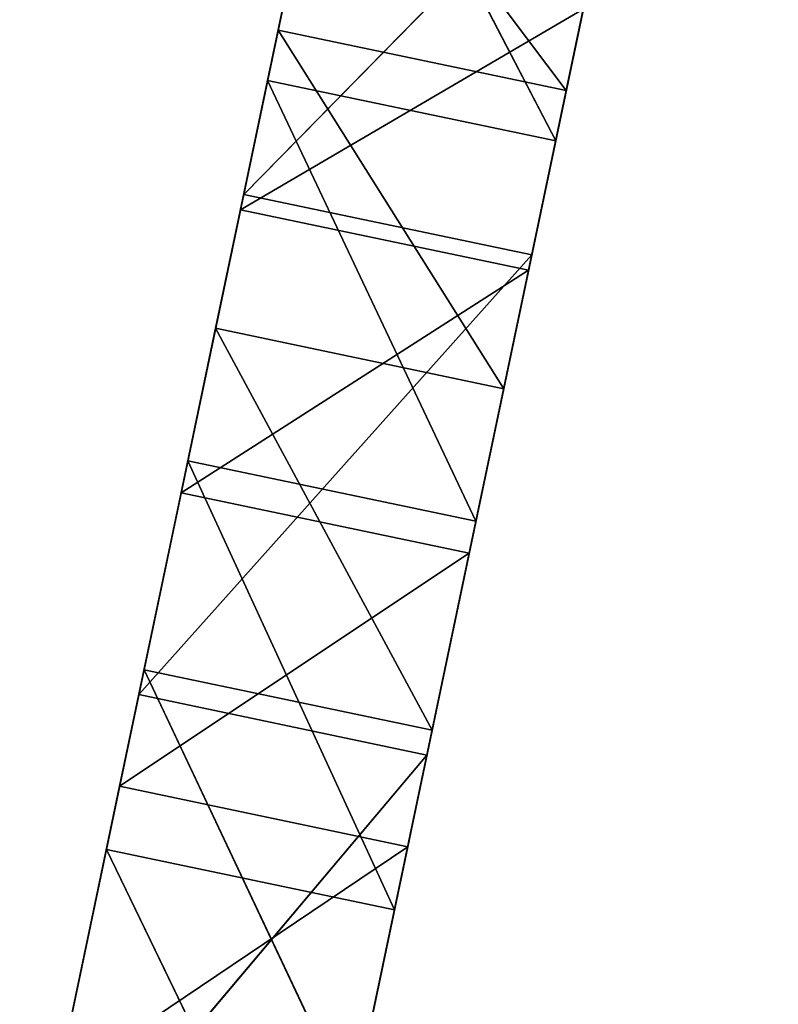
# Model space of a CAD drawing. Extents: x 258 to 535, y -74 to 276.
# Tile 193 of 201: x 408 to 424, y 216 to 237. Entities that reach past the tile are written whole.
import ezdxf

# ---------------------------------------------------------------- set-up
doc = ezdxf.new("R2010")
doc.units = 0
doc.header["$LTSCALE"] = 25.4
doc.layers.get('0').update_dxf_attribs({"color": 13, "linetype": 'CONTINUOUS'})

# ---------------------------------------------------------------- blocks, each defined once
blk = doc.blocks.new('IKA-C-4173_STL_1')
at = {"color": 33}
for p, q in [((225.008, 1396.257, 284.977), (226.669, 1393.664, 292.901)), ((225.008, 1396.257, 284.977), (226.669, 1393.664, 292.901)), ((231.125, 1396.257, 283.694), (226.669, 1393.664, 292.901)), ((231.125, 1396.257, 283.694), (226.669, 1393.664, 292.901)), ((232.786, 1393.664, 291.619), (231.125, 1396.257, 283.694)), ((232.786, 1393.664, 291.619), (231.125, 1396.257, 283.694)), ((226.669, 1393.664, 292.901), (224.829, 1389.293, 284.124)), ((226.669, 1393.664, 292.901), (224.829, 1389.293, 284.124)), ((232.786, 1393.664, 291.619), (226.669, 1393.664, 292.901)), ((226.669, 1393.664, 292.901), (228.4, 1389.943, 301.154)), ((232.786, 1393.664, 291.619), (226.669, 1393.664, 292.901)), ((226.669, 1393.664, 292.901), (228.4, 1389.943, 301.154)), ((232.786, 1393.664, 291.619), (228.4, 1389.943, 301.154)), ((232.786, 1393.664, 291.619), (228.4, 1389.943, 301.154)), ((232.786, 1393.664, 291.619), (230.946, 1389.293, 282.842)), ((232.786, 1393.664, 291.619), (230.946, 1389.293, 282.842)), ((232.786, 1393.664, 291.619), (230.946, 1383.043, 282.842)), ((232.786, 1393.664, 291.619), (230.946, 1383.043, 282.842)), ((234.517, 1389.943, 299.871), (232.786, 1393.664, 291.619)), ((234.517, 1389.943, 299.871), (232.786, 1393.664, 291.619)), ((228.4, 1389.943, 301.154), (224.829, 1383.043, 284.124)), ((228.4, 1389.943, 301.154), (224.829, 1383.043, 284.124)), ((228.4, 1389.943, 301.154), (224.829, 1389.293, 284.124)), ((228.4, 1389.943, 301.154), (224.829, 1389.293, 284.124)), ((228.4, 1389.943, 301.154), (228.257, 1366.464, 300.474)), ((228.4, 1389.943, 301.154), (228.257, 1366.464, 300.474)), ((234.517, 1389.943, 299.871), (228.4, 1389.943, 301.154)), ((228.4, 1389.943, 301.154), (230.093, 1385.165, 309.23)), ((234.517, 1389.943, 299.871), (228.4, 1389.943, 301.154)), ((228.4, 1389.943, 301.154), (230.093, 1385.165, 309.23)), ((234.517, 1389.943, 299.871), (230.093, 1385.165, 309.23)), ((234.517, 1389.943, 299.871), (230.093, 1385.165, 309.23)), ((234.517, 1389.943, 299.871), (230.946, 1383.043, 282.842)), ((234.517, 1389.943, 299.871), (230.946, 1383.043, 282.842)), ((234.517, 1389.943, 299.871), (234.374, 1366.464, 299.191)), ((234.517, 1389.943, 299.871), (234.374, 1366.464, 299.191)), ((236.21, 1385.165, 307.948), (234.517, 1389.943, 299.871)), ((236.21, 1385.165, 307.948), (234.517, 1389.943, 299.871)), ((228.257, 1366.464, 300.474), (230.093, 1385.165, 309.23)), ((228.257, 1366.464, 300.474), (230.093, 1385.165, 309.23)), ((236.21, 1385.165, 307.948), (230.093, 1385.165, 309.23)), ((230.093, 1385.165, 309.23), (231.663, 1379.481, 316.715)), ((236.21, 1385.165, 307.948), (230.093, 1385.165, 309.23)), ((230.093, 1385.165, 309.23), (231.663, 1379.481, 316.715)), ((236.21, 1385.165, 307.948), (231.663, 1379.481, 316.715)), ((236.21, 1385.165, 307.948), (231.663, 1379.481, 316.715)), ((236.21, 1385.165, 307.948), (234.374, 1366.464, 299.191)), ((236.21, 1385.165, 307.948), (234.374, 1366.464, 299.191)), ((237.78, 1379.481, 315.432), (236.21, 1385.165, 307.948)), ((237.78, 1379.481, 315.432), (236.21, 1385.165, 307.948)), ((226.951, 1371.767, 294.243), (224.829, 1383.043, 284.124)), ((228.257, 1366.464, 300.474), (224.829, 1383.043, 284.124)), ((226.951, 1371.767, 294.243), (224.829, 1383.043, 284.124)), ((228.257, 1366.464, 300.474), (224.829, 1383.043, 284.124)), ((230.946, 1383.043, 282.842), (233.068, 1371.767, 292.96)), ((230.946, 1383.043, 282.842), (233.068, 1371.767, 292.96)), ((230.946, 1383.043, 282.842), (234.374, 1366.464, 299.191)), ((230.946, 1383.043, 282.842), (234.374, 1366.464, 299.191)), ((231.663, 1379.481, 316.715), (228.257, 1366.464, 300.474)), ((231.663, 1379.481, 316.715), (228.257, 1366.464, 300.474)), ((234.374, 1366.464, 299.191), (237.78, 1379.481, 315.432)), ((234.374, 1366.464, 299.191), (237.78, 1379.481, 315.432)), ((237.78, 1379.481, 315.432), (235.634, 1359.724, 305.201)), ((237.78, 1379.481, 315.432), (235.634, 1359.724, 305.201)), ((233.068, 1371.767, 292.96), (225.63, 1375.642, 287.946)), ((233.068, 1371.767, 292.96), (225.63, 1375.642, 287.946)), ((226.951, 1371.767, 294.243), (225.63, 1375.642, 287.946)), ((226.951, 1371.767, 294.243), (225.63, 1375.642, 287.946)), ((231.747, 1375.642, 286.663), (233.068, 1371.767, 292.96)), ((231.747, 1375.642, 286.663), (233.068, 1371.767, 292.96)), ((233.074, 1372.988, 323.446), (228.257, 1366.464, 300.474)), ((233.074, 1372.988, 323.446), (228.257, 1366.464, 300.474)), ((233.074, 1372.988, 323.446), (229.517, 1359.724, 306.483)), ((233.074, 1372.988, 323.446), (229.517, 1359.724, 306.483)), ((239.191, 1372.988, 322.164), (235.634, 1359.724, 305.201)), ((239.191, 1372.988, 322.164), (235.634, 1359.724, 305.201)), ((233.068, 1371.767, 292.96), (226.951, 1371.767, 294.243)), ((233.068, 1371.767, 292.96), (226.951, 1371.767, 294.243)), ((234.374, 1366.464, 299.191), (226.951, 1371.767, 294.243)), ((234.374, 1366.464, 299.191), (226.951, 1371.767, 294.243)), ((228.257, 1366.464, 300.474), (226.951, 1371.767, 294.243)), ((228.257, 1366.464, 300.474), (226.951, 1371.767, 294.243)), ((233.068, 1371.767, 292.96), (234.374, 1366.464, 299.191)), ((233.068, 1371.767, 292.96), (234.374, 1366.464, 299.191)), ((234.374, 1366.464, 299.191), (228.257, 1366.464, 300.474)), ((234.374, 1366.464, 299.191), (228.257, 1366.464, 300.474)), ((235.634, 1359.724, 305.201), (228.257, 1366.464, 300.474)), ((235.634, 1359.724, 305.201), (228.257, 1366.464, 300.474)), ((229.517, 1359.724, 306.483), (228.257, 1366.464, 300.474)), ((229.517, 1359.724, 306.483), (228.257, 1366.464, 300.474)), ((234.374, 1366.464, 299.191), (235.634, 1359.724, 305.201)), ((234.374, 1366.464, 299.191), (235.634, 1359.724, 305.201)), ((234.332, 1365.681, 329.445), (229.517, 1359.724, 306.483)), ((234.332, 1365.681, 329.445), (229.517, 1359.724, 306.483)), ((235.634, 1359.724, 305.201), (229.517, 1359.724, 306.483)), ((235.634, 1359.724, 305.201), (229.517, 1359.724, 306.483)), ((236.796, 1351.761, 310.741), (229.517, 1359.724, 306.483)), ((236.796, 1351.761, 310.741), (229.517, 1359.724, 306.483)), ((230.679, 1351.761, 312.024), (229.517, 1359.724, 306.483)), ((230.679, 1351.761, 312.024), (229.517, 1359.724, 306.483)), ((235.634, 1359.724, 305.201), (236.796, 1351.761, 310.741)), ((235.634, 1359.724, 305.201), (236.796, 1351.761, 310.741)), ((230.317, 1235.931, 310.297), (231.439, 1246.151, 315.647)), ((230.317, 1235.931, 310.297), (231.439, 1246.151, 315.647)), ((236.434, 1235.931, 309.014), (231.439, 1246.151, 315.647)), ((236.434, 1235.931, 309.014), (231.439, 1246.151, 315.647)), ((237.556, 1246.151, 314.365), (236.434, 1235.931, 309.014)), ((237.556, 1246.151, 314.365), (236.434, 1235.931, 309.014)), ((240.937, 1236.653, 330.491), (236.434, 1235.931, 309.014)), ((240.937, 1236.653, 330.491), (236.434, 1235.931, 309.014)), ((228.99, 1225.926, 303.967), (230.317, 1235.931, 310.297)), ((228.99, 1225.926, 303.967), (230.317, 1235.931, 310.297)), ((236.434, 1235.931, 309.014), (230.317, 1235.931, 310.297)), ((236.434, 1235.931, 309.014), (230.317, 1235.931, 310.297)), ((235.107, 1225.926, 302.684), (230.317, 1235.931, 310.297)), ((235.107, 1225.926, 302.684), (230.317, 1235.931, 310.297)), ((230.317, 1235.931, 310.297), (233.335, 1226.066, 324.69)), ((230.317, 1235.931, 310.297), (233.335, 1226.066, 324.69)), ((230.317, 1235.931, 310.297), (231.588, 1215.606, 316.36)), ((230.317, 1235.931, 310.297), (231.588, 1215.606, 316.36)), ((236.434, 1235.931, 309.014), (235.107, 1225.926, 302.684)), ((236.434, 1235.931, 309.014), (235.107, 1225.926, 302.684)), ((239.452, 1226.066, 323.407), (236.434, 1235.931, 309.014)), ((239.452, 1226.066, 323.407), (236.434, 1235.931, 309.014)), ((239.452, 1226.066, 323.407), (235.107, 1225.926, 302.684)), ((239.452, 1226.066, 323.407), (235.107, 1225.926, 302.684)), ((227.469, 1216.259, 296.713), (228.99, 1225.926, 303.967)), ((227.469, 1216.259, 296.713), (228.99, 1225.926, 303.967)), ((235.107, 1225.926, 302.684), (228.99, 1225.926, 303.967)), ((235.107, 1225.926, 302.684), (228.99, 1225.926, 303.967)), ((233.586, 1216.259, 295.431), (228.99, 1225.926, 303.967)), ((233.586, 1216.259, 295.431), (228.99, 1225.926, 303.967)), ((228.99, 1225.926, 303.967), (231.588, 1215.606, 316.36)), ((228.99, 1225.926, 303.967), (231.588, 1215.606, 316.36)), ((228.99, 1225.926, 303.967), (229.586, 1205.398, 306.81)), ((228.99, 1225.926, 303.967), (229.586, 1205.398, 306.81)), ((235.107, 1225.926, 302.684), (233.586, 1216.259, 295.431)), ((235.107, 1225.926, 302.684), (233.586, 1216.259, 295.431)), ((237.705, 1215.606, 315.077), (235.107, 1225.926, 302.684)), ((237.705, 1215.606, 315.077), (235.107, 1225.926, 302.684)), ((225.775, 1207.085, 288.635), (227.469, 1216.259, 296.713)), ((225.775, 1207.085, 288.635), (227.469, 1216.259, 296.713)), ((227.469, 1216.259, 296.713), (227.359, 1195.693, 296.189)), ((227.469, 1216.259, 296.713), (227.359, 1195.693, 296.189)), ((233.586, 1216.259, 295.431), (227.469, 1216.259, 296.713)), ((233.586, 1216.259, 295.431), (227.469, 1216.259, 296.713)), ((231.892, 1207.085, 287.352), (227.469, 1216.259, 296.713)), ((231.892, 1207.085, 287.352), (227.469, 1216.259, 296.713)), ((227.469, 1216.259, 296.713), (229.586, 1205.398, 306.81)), ((227.469, 1216.259, 296.713), (229.586, 1205.398, 306.81)), ((233.586, 1216.259, 295.431), (231.892, 1207.085, 287.352)), ((233.586, 1216.259, 295.431), (231.892, 1207.085, 287.352)), ((237.705, 1215.606, 315.077), (233.586, 1216.259, 295.431)), ((237.705, 1215.606, 315.077), (233.586, 1216.259, 295.431)), ((235.703, 1205.398, 305.527), (233.586, 1216.259, 295.431)), ((235.703, 1205.398, 305.527), (233.586, 1216.259, 295.431)), ((237.705, 1215.606, 315.077), (229.586, 1205.398, 306.81)), ((237.705, 1215.606, 315.077), (229.586, 1205.398, 306.81)), ((231.588, 1215.606, 316.36), (229.586, 1205.398, 306.81)), ((231.588, 1215.606, 316.36), (229.586, 1205.398, 306.81)), ((235.703, 1205.398, 305.527), (237.705, 1215.606, 315.077)), ((235.703, 1205.398, 305.527), (237.705, 1215.606, 315.077)), ((225.775, 1207.085, 288.635), (227.359, 1195.693, 296.189)), ((225.775, 1207.085, 288.635), (227.359, 1195.693, 296.189)), ((235.703, 1205.398, 305.527), (231.892, 1207.085, 287.352)), ((235.703, 1205.398, 305.527), (231.892, 1207.085, 287.352)), ((233.476, 1195.693, 294.906), (231.892, 1207.085, 287.352)), ((233.476, 1195.693, 294.906), (231.892, 1207.085, 287.352)), ((235.703, 1205.398, 305.527), (227.359, 1195.693, 296.189)), ((235.703, 1205.398, 305.527), (227.359, 1195.693, 296.189)), ((229.586, 1205.398, 306.81), (227.359, 1195.693, 296.189)), ((229.586, 1205.398, 306.81), (227.359, 1195.693, 296.189)), ((235.703, 1205.398, 305.527), (229.586, 1205.398, 306.81)), ((235.703, 1205.398, 305.527), (229.586, 1205.398, 306.81)), ((233.476, 1195.693, 294.906), (235.703, 1205.398, 305.527)), ((233.476, 1195.693, 294.906), (235.703, 1205.398, 305.527)), ((227.359, 1195.693, 296.189), (224.938, 1203.042, 284.642)), ((227.359, 1195.693, 296.189), (224.938, 1203.042, 284.642)), ((233.476, 1195.693, 294.906), (231.054, 1203.042, 283.36)), ((233.476, 1195.693, 294.906), (231.054, 1203.042, 283.36)), ((233.476, 1195.693, 294.906), (224.974, 1186.866, 284.818)), ((233.476, 1195.693, 294.906), (224.974, 1186.866, 284.818)), ((227.359, 1195.693, 296.189), (224.974, 1186.866, 284.818)), ((227.359, 1195.693, 296.189), (224.974, 1186.866, 284.818)), ((233.476, 1195.693, 294.906), (227.359, 1195.693, 296.189)), ((233.476, 1195.693, 294.906), (227.359, 1195.693, 296.189)), ((229.022, 1194.358, 273.667), (233.476, 1195.693, 294.906)), ((229.022, 1194.358, 273.667), (233.476, 1195.693, 294.906)), ((231.091, 1186.866, 283.536), (233.476, 1195.693, 294.906)), ((231.091, 1186.866, 283.536), (233.476, 1195.693, 294.906))]:
    blk.add_line(p, q, dxfattribs=at)
mesh = blk.add_polyface(dxfattribs=at)
corners = [(225.008, 1396.257, 284.977), (224.829, 1389.293, 284.124), (226.669, 1393.664, 292.901)]
mesh.append_faces([[corners[k] for k in face] for face in [(0, 1, 2)]], dxfattribs={"color": 33})
mesh = blk.add_polyface(dxfattribs=at)
corners = [(226.669, 1393.664, 292.901), (231.125, 1396.257, 283.694), (225.008, 1396.257, 284.977)]
mesh.append_faces([[corners[k] for k in face] for face in [(0, 1, 2)]], dxfattribs={"color": 33})
mesh = blk.add_polyface(dxfattribs=at)
corners = [(226.669, 1393.664, 292.901), (232.786, 1393.664, 291.619), (231.125, 1396.257, 283.694)]
mesh.append_faces([[corners[k] for k in face] for face in [(0, 1, 2)]], dxfattribs={"color": 33})
mesh = blk.add_polyface(dxfattribs=at)
corners = [(231.125, 1396.257, 283.694), (232.786, 1393.664, 291.619), (230.946, 1389.293, 282.842)]
mesh.append_faces([[corners[k] for k in face] for face in [(0, 1, 2)]], dxfattribs={"color": 33})
mesh = blk.add_polyface(dxfattribs=at)
corners = [(226.669, 1393.664, 292.901), (224.829, 1389.293, 284.124), (228.4, 1389.943, 301.154)]
mesh.append_faces([[corners[k] for k in face] for face in [(0, 1, 2)]], dxfattribs={"color": 33})
mesh = blk.add_polyface(dxfattribs=at)
corners = [(228.4, 1389.943, 301.154), (232.786, 1393.664, 291.619), (226.669, 1393.664, 292.901)]
mesh.append_faces([[corners[k] for k in face] for face in [(0, 1, 2)]], dxfattribs={"color": 33})
mesh = blk.add_polyface(dxfattribs=at)
corners = [(228.4, 1389.943, 301.154), (234.517, 1389.943, 299.871), (232.786, 1393.664, 291.619)]
mesh.append_faces([[corners[k] for k in face] for face in [(0, 1, 2)]], dxfattribs={"color": 33})
mesh = blk.add_polyface(dxfattribs=at)
corners = [(232.786, 1393.664, 291.619), (230.946, 1383.043, 282.842), (230.946, 1389.293, 282.842)]
mesh.append_faces([[corners[k] for k in face] for face in [(0, 1, 2)]], dxfattribs={"color": 33})
mesh = blk.add_polyface(dxfattribs=at)
corners = [(232.786, 1393.664, 291.619), (234.517, 1389.943, 299.871), (230.946, 1383.043, 282.842)]
mesh.append_faces([[corners[k] for k in face] for face in [(0, 1, 2)]], dxfattribs={"color": 33})
mesh = blk.add_polyface(dxfattribs=at)
corners = [(228.4, 1389.943, 301.154), (224.829, 1383.043, 284.124), (228.257, 1366.464, 300.474)]
mesh.append_faces([[corners[k] for k in face] for face in [(0, 1, 2)]], dxfattribs={"color": 33})
mesh = blk.add_polyface(dxfattribs=at)
corners = [(228.4, 1389.943, 301.154), (224.829, 1389.293, 284.124), (224.829, 1383.043, 284.124)]
mesh.append_faces([[corners[k] for k in face] for face in [(0, 1, 2)]], dxfattribs={"color": 33})
mesh = blk.add_polyface(dxfattribs=at)
corners = [(228.4, 1389.943, 301.154), (228.257, 1366.464, 300.474), (230.093, 1385.165, 309.23)]
mesh.append_faces([[corners[k] for k in face] for face in [(0, 1, 2)]], dxfattribs={"color": 33})
mesh = blk.add_polyface(dxfattribs=at)
corners = [(230.093, 1385.165, 309.23), (234.517, 1389.943, 299.871), (228.4, 1389.943, 301.154)]
mesh.append_faces([[corners[k] for k in face] for face in [(0, 1, 2)]], dxfattribs={"color": 33})
mesh = blk.add_polyface(dxfattribs=at)
corners = [(230.093, 1385.165, 309.23), (236.21, 1385.165, 307.948), (234.517, 1389.943, 299.871)]
mesh.append_faces([[corners[k] for k in face] for face in [(0, 1, 2)]], dxfattribs={"color": 33})
mesh = blk.add_polyface(dxfattribs=at)
corners = [(234.517, 1389.943, 299.871), (234.374, 1366.464, 299.191), (230.946, 1383.043, 282.842)]
mesh.append_faces([[corners[k] for k in face] for face in [(0, 1, 2)]], dxfattribs={"color": 33})
mesh = blk.add_polyface(dxfattribs=at)
corners = [(234.517, 1389.943, 299.871), (236.21, 1385.165, 307.948), (234.374, 1366.464, 299.191)]
mesh.append_faces([[corners[k] for k in face] for face in [(0, 1, 2)]], dxfattribs={"color": 33})
mesh = blk.add_polyface(dxfattribs=at)
corners = [(230.093, 1385.165, 309.23), (228.257, 1366.464, 300.474), (231.663, 1379.481, 316.715)]
mesh.append_faces([[corners[k] for k in face] for face in [(0, 1, 2)]], dxfattribs={"color": 33})
mesh = blk.add_polyface(dxfattribs=at)
corners = [(231.663, 1379.481, 316.715), (236.21, 1385.165, 307.948), (230.093, 1385.165, 309.23)]
mesh.append_faces([[corners[k] for k in face] for face in [(0, 1, 2)]], dxfattribs={"color": 33})
mesh = blk.add_polyface(dxfattribs=at)
corners = [(231.663, 1379.481, 316.715), (237.78, 1379.481, 315.432), (236.21, 1385.165, 307.948)]
mesh.append_faces([[corners[k] for k in face] for face in [(0, 1, 2)]], dxfattribs={"color": 33})
mesh = blk.add_polyface(dxfattribs=at)
corners = [(236.21, 1385.165, 307.948), (237.78, 1379.481, 315.432), (234.374, 1366.464, 299.191)]
mesh.append_faces([[corners[k] for k in face] for face in [(0, 1, 2)]], dxfattribs={"color": 33})
mesh = blk.add_polyface(dxfattribs=at)
corners = [(224.829, 1383.043, 284.124), (225.63, 1375.642, 287.946), (226.951, 1371.767, 294.243)]
mesh.append_faces([[corners[k] for k in face] for face in [(0, 1, 2)]], dxfattribs={"color": 33})
mesh = blk.add_polyface(dxfattribs=at)
corners = [(224.829, 1383.043, 284.124), (226.951, 1371.767, 294.243), (228.257, 1366.464, 300.474)]
mesh.append_faces([[corners[k] for k in face] for face in [(0, 1, 2)]], dxfattribs={"color": 33})
mesh = blk.add_polyface(dxfattribs=at)
corners = [(230.946, 1383.043, 282.842), (233.068, 1371.767, 292.96), (231.747, 1375.642, 286.663)]
mesh.append_faces([[corners[k] for k in face] for face in [(0, 1, 2)]], dxfattribs={"color": 33})
mesh = blk.add_polyface(dxfattribs=at)
corners = [(230.946, 1383.043, 282.842), (234.374, 1366.464, 299.191), (233.068, 1371.767, 292.96)]
mesh.append_faces([[corners[k] for k in face] for face in [(0, 1, 2)]], dxfattribs={"color": 33})
mesh = blk.add_polyface(dxfattribs=at)
corners = [(231.663, 1379.481, 316.715), (228.257, 1366.464, 300.474), (233.074, 1372.988, 323.446)]
mesh.append_faces([[corners[k] for k in face] for face in [(0, 1, 2)]], dxfattribs={"color": 33})
mesh = blk.add_polyface(dxfattribs=at)
corners = [(237.78, 1379.481, 315.432), (235.634, 1359.724, 305.201), (234.374, 1366.464, 299.191)]
mesh.append_faces([[corners[k] for k in face] for face in [(0, 1, 2)]], dxfattribs={"color": 33})
mesh = blk.add_polyface(dxfattribs=at)
corners = [(237.78, 1379.481, 315.432), (239.191, 1372.988, 322.164), (235.634, 1359.724, 305.201)]
mesh.append_faces([[corners[k] for k in face] for face in [(0, 1, 2)]], dxfattribs={"color": 33})
mesh = blk.add_polyface(dxfattribs=at)
corners = [(233.068, 1371.767, 292.96), (225.63, 1375.642, 287.946), (231.747, 1375.642, 286.663)]
mesh.append_faces([[corners[k] for k in face] for face in [(0, 1, 2)]], dxfattribs={"color": 33})
mesh = blk.add_polyface(dxfattribs=at)
corners = [(226.951, 1371.767, 294.243), (225.63, 1375.642, 287.946), (233.068, 1371.767, 292.96)]
mesh.append_faces([[corners[k] for k in face] for face in [(0, 1, 2)]], dxfattribs={"color": 33})
mesh = blk.add_polyface(dxfattribs=at)
corners = [(233.074, 1372.988, 323.446), (228.257, 1366.464, 300.474), (229.517, 1359.724, 306.483)]
mesh.append_faces([[corners[k] for k in face] for face in [(0, 1, 2)]], dxfattribs={"color": 33})
mesh = blk.add_polyface(dxfattribs=at)
corners = [(233.074, 1372.988, 323.446), (229.517, 1359.724, 306.483), (234.332, 1365.681, 329.445)]
mesh.append_faces([[corners[k] for k in face] for face in [(0, 1, 2)]], dxfattribs={"color": 33})
mesh = blk.add_polyface(dxfattribs=at)
corners = [(239.191, 1372.988, 322.164), (236.796, 1351.761, 310.741), (235.634, 1359.724, 305.201)]
mesh.append_faces([[corners[k] for k in face] for face in [(0, 1, 2)]], dxfattribs={"color": 33})
mesh = blk.add_polyface(dxfattribs=at)
corners = [(234.374, 1366.464, 299.191), (226.951, 1371.767, 294.243), (233.068, 1371.767, 292.96)]
mesh.append_faces([[corners[k] for k in face] for face in [(0, 1, 2)]], dxfattribs={"color": 33})
mesh = blk.add_polyface(dxfattribs=at)
corners = [(228.257, 1366.464, 300.474), (226.951, 1371.767, 294.243), (234.374, 1366.464, 299.191)]
mesh.append_faces([[corners[k] for k in face] for face in [(0, 1, 2)]], dxfattribs={"color": 33})
mesh = blk.add_polyface(dxfattribs=at)
corners = [(235.634, 1359.724, 305.201), (228.257, 1366.464, 300.474), (234.374, 1366.464, 299.191)]
mesh.append_faces([[corners[k] for k in face] for face in [(0, 1, 2)]], dxfattribs={"color": 33})
mesh = blk.add_polyface(dxfattribs=at)
corners = [(235.634, 1359.724, 305.201), (229.517, 1359.724, 306.483), (228.257, 1366.464, 300.474)]
mesh.append_faces([[corners[k] for k in face] for face in [(0, 1, 2)]], dxfattribs={"color": 33})
mesh = blk.add_polyface(dxfattribs=at)
corners = [(234.332, 1365.681, 329.445), (229.517, 1359.724, 306.483), (230.679, 1351.761, 312.024)]
mesh.append_faces([[corners[k] for k in face] for face in [(0, 1, 2)]], dxfattribs={"color": 33})
mesh = blk.add_polyface(dxfattribs=at)
corners = [(236.796, 1351.761, 310.741), (229.517, 1359.724, 306.483), (235.634, 1359.724, 305.201)]
mesh.append_faces([[corners[k] for k in face] for face in [(0, 1, 2)]], dxfattribs={"color": 33})
mesh = blk.add_polyface(dxfattribs=at)
corners = [(236.796, 1351.761, 310.741), (230.679, 1351.761, 312.024), (229.517, 1359.724, 306.483)]
mesh.append_faces([[corners[k] for k in face] for face in [(0, 1, 2)]], dxfattribs={"color": 33})
mesh = blk.add_polyface(dxfattribs=at)
corners = [(236.434, 1235.931, 309.014), (230.317, 1235.931, 310.297), (231.439, 1246.151, 315.647)]
mesh.append_faces([[corners[k] for k in face] for face in [(0, 1, 2)]], dxfattribs={"color": 33})
mesh = blk.add_polyface(dxfattribs=at)
corners = [(231.439, 1246.151, 315.647), (230.317, 1235.931, 310.297), (233.335, 1226.066, 324.69)]
mesh.append_faces([[corners[k] for k in face] for face in [(0, 1, 2)]], dxfattribs={"color": 33})
mesh = blk.add_polyface(dxfattribs=at)
corners = [(237.556, 1246.151, 314.365), (236.434, 1235.931, 309.014), (231.439, 1246.151, 315.647)]
mesh.append_faces([[corners[k] for k in face] for face in [(0, 1, 2)]], dxfattribs={"color": 33})
mesh = blk.add_polyface(dxfattribs=at)
corners = [(237.556, 1246.151, 314.365), (240.937, 1236.653, 330.491), (236.434, 1235.931, 309.014)]
mesh.append_faces([[corners[k] for k in face] for face in [(0, 1, 2)]], dxfattribs={"color": 33})
mesh = blk.add_polyface(dxfattribs=at)
corners = [(240.937, 1236.653, 330.491), (239.452, 1226.066, 323.407), (236.434, 1235.931, 309.014)]
mesh.append_faces([[corners[k] for k in face] for face in [(0, 1, 2)]], dxfattribs={"color": 33})
mesh = blk.add_polyface(dxfattribs=at)
corners = [(235.107, 1225.926, 302.684), (228.99, 1225.926, 303.967), (230.317, 1235.931, 310.297)]
mesh.append_faces([[corners[k] for k in face] for face in [(0, 1, 2)]], dxfattribs={"color": 33})
mesh = blk.add_polyface(dxfattribs=at)
corners = [(230.317, 1235.931, 310.297), (228.99, 1225.926, 303.967), (231.588, 1215.606, 316.36)]
mesh.append_faces([[corners[k] for k in face] for face in [(0, 1, 2)]], dxfattribs={"color": 33})
mesh = blk.add_polyface(dxfattribs=at)
corners = [(236.434, 1235.931, 309.014), (235.107, 1225.926, 302.684), (230.317, 1235.931, 310.297)]
mesh.append_faces([[corners[k] for k in face] for face in [(0, 1, 2)]], dxfattribs={"color": 33})
mesh = blk.add_polyface(dxfattribs=at)
corners = [(230.317, 1235.931, 310.297), (231.588, 1215.606, 316.36), (233.335, 1226.066, 324.69)]
mesh.append_faces([[corners[k] for k in face] for face in [(0, 1, 2)]], dxfattribs={"color": 33})
mesh = blk.add_polyface(dxfattribs=at)
corners = [(236.434, 1235.931, 309.014), (239.452, 1226.066, 323.407), (235.107, 1225.926, 302.684)]
mesh.append_faces([[corners[k] for k in face] for face in [(0, 1, 2)]], dxfattribs={"color": 33})
mesh = blk.add_polyface(dxfattribs=at)
corners = [(239.452, 1226.066, 323.407), (237.705, 1215.606, 315.077), (235.107, 1225.926, 302.684)]
mesh.append_faces([[corners[k] for k in face] for face in [(0, 1, 2)]], dxfattribs={"color": 33})
mesh = blk.add_polyface(dxfattribs=at)
corners = [(233.586, 1216.259, 295.431), (227.469, 1216.259, 296.713), (228.99, 1225.926, 303.967)]
mesh.append_faces([[corners[k] for k in face] for face in [(0, 1, 2)]], dxfattribs={"color": 33})
mesh = blk.add_polyface(dxfattribs=at)
corners = [(228.99, 1225.926, 303.967), (227.469, 1216.259, 296.713), (229.586, 1205.398, 306.81)]
mesh.append_faces([[corners[k] for k in face] for face in [(0, 1, 2)]], dxfattribs={"color": 33})
mesh = blk.add_polyface(dxfattribs=at)
corners = [(235.107, 1225.926, 302.684), (233.586, 1216.259, 295.431), (228.99, 1225.926, 303.967)]
mesh.append_faces([[corners[k] for k in face] for face in [(0, 1, 2)]], dxfattribs={"color": 33})
mesh = blk.add_polyface(dxfattribs=at)
corners = [(228.99, 1225.926, 303.967), (229.586, 1205.398, 306.81), (231.588, 1215.606, 316.36)]
mesh.append_faces([[corners[k] for k in face] for face in [(0, 1, 2)]], dxfattribs={"color": 33})
mesh = blk.add_polyface(dxfattribs=at)
corners = [(235.107, 1225.926, 302.684), (237.705, 1215.606, 315.077), (233.586, 1216.259, 295.431)]
mesh.append_faces([[corners[k] for k in face] for face in [(0, 1, 2)]], dxfattribs={"color": 33})
mesh = blk.add_polyface(dxfattribs=at)
corners = [(231.892, 1207.085, 287.352), (225.775, 1207.085, 288.635), (227.469, 1216.259, 296.713)]
mesh.append_faces([[corners[k] for k in face] for face in [(0, 1, 2)]], dxfattribs={"color": 33})
mesh = blk.add_polyface(dxfattribs=at)
corners = [(227.469, 1216.259, 296.713), (225.775, 1207.085, 288.635), (227.359, 1195.693, 296.189)]
mesh.append_faces([[corners[k] for k in face] for face in [(0, 1, 2)]], dxfattribs={"color": 33})
mesh = blk.add_polyface(dxfattribs=at)
corners = [(227.469, 1216.259, 296.713), (227.359, 1195.693, 296.189), (229.586, 1205.398, 306.81)]
mesh.append_faces([[corners[k] for k in face] for face in [(0, 1, 2)]], dxfattribs={"color": 33})
mesh = blk.add_polyface(dxfattribs=at)
corners = [(233.586, 1216.259, 295.431), (231.892, 1207.085, 287.352), (227.469, 1216.259, 296.713)]
mesh.append_faces([[corners[k] for k in face] for face in [(0, 1, 2)]], dxfattribs={"color": 33})
mesh = blk.add_polyface(dxfattribs=at)
corners = [(233.586, 1216.259, 295.431), (235.703, 1205.398, 305.527), (231.892, 1207.085, 287.352)]
mesh.append_faces([[corners[k] for k in face] for face in [(0, 1, 2)]], dxfattribs={"color": 33})
mesh = blk.add_polyface(dxfattribs=at)
corners = [(233.586, 1216.259, 295.431), (237.705, 1215.606, 315.077), (235.703, 1205.398, 305.527)]
mesh.append_faces([[corners[k] for k in face] for face in [(0, 1, 2)]], dxfattribs={"color": 33})
mesh = blk.add_polyface(dxfattribs=at)
corners = [(237.705, 1215.606, 315.077), (229.586, 1205.398, 306.81), (235.703, 1205.398, 305.527)]
mesh.append_faces([[corners[k] for k in face] for face in [(0, 1, 2)]], dxfattribs={"color": 33})
mesh = blk.add_polyface(dxfattribs=at)
corners = [(237.705, 1215.606, 315.077), (231.588, 1215.606, 316.36), (229.586, 1205.398, 306.81)]
mesh.append_faces([[corners[k] for k in face] for face in [(0, 1, 2)]], dxfattribs={"color": 33})
mesh = blk.add_polyface(dxfattribs=at)
corners = [(225.775, 1207.085, 288.635), (224.938, 1203.042, 284.642), (227.359, 1195.693, 296.189)]
mesh.append_faces([[corners[k] for k in face] for face in [(0, 1, 2)]], dxfattribs={"color": 33})
mesh = blk.add_polyface(dxfattribs=at)
corners = [(231.892, 1207.085, 287.352), (233.476, 1195.693, 294.906), (231.054, 1203.042, 283.36)]
mesh.append_faces([[corners[k] for k in face] for face in [(0, 1, 2)]], dxfattribs={"color": 33})
mesh = blk.add_polyface(dxfattribs=at)
corners = [(231.892, 1207.085, 287.352), (235.703, 1205.398, 305.527), (233.476, 1195.693, 294.906)]
mesh.append_faces([[corners[k] for k in face] for face in [(0, 1, 2)]], dxfattribs={"color": 33})
mesh = blk.add_polyface(dxfattribs=at)
corners = [(235.703, 1205.398, 305.527), (227.359, 1195.693, 296.189), (233.476, 1195.693, 294.906)]
mesh.append_faces([[corners[k] for k in face] for face in [(0, 1, 2)]], dxfattribs={"color": 33})
mesh = blk.add_polyface(dxfattribs=at)
corners = [(229.586, 1205.398, 306.81), (227.359, 1195.693, 296.189), (235.703, 1205.398, 305.527)]
mesh.append_faces([[corners[k] for k in face] for face in [(0, 1, 2)]], dxfattribs={"color": 33})
mesh = blk.add_polyface(dxfattribs=at)
corners = [(224.938, 1203.042, 284.642), (224.974, 1186.866, 284.818), (227.359, 1195.693, 296.189)]
mesh.append_faces([[corners[k] for k in face] for face in [(0, 1, 2)]], dxfattribs={"color": 33})
mesh = blk.add_polyface(dxfattribs=at)
corners = [(231.054, 1203.042, 283.36), (233.476, 1195.693, 294.906), (229.022, 1194.358, 273.667)]
mesh.append_faces([[corners[k] for k in face] for face in [(0, 1, 2)]], dxfattribs={"color": 33})
mesh = blk.add_polyface(dxfattribs=at)
corners = [(233.476, 1195.693, 294.906), (224.974, 1186.866, 284.818), (231.091, 1186.866, 283.536)]
mesh.append_faces([[corners[k] for k in face] for face in [(0, 1, 2)]], dxfattribs={"color": 33})
mesh = blk.add_polyface(dxfattribs=at)
corners = [(227.359, 1195.693, 296.189), (224.974, 1186.866, 284.818), (233.476, 1195.693, 294.906)]
mesh.append_faces([[corners[k] for k in face] for face in [(0, 1, 2)]], dxfattribs={"color": 33})
mesh = blk.add_polyface(dxfattribs=at)
corners = [(233.476, 1195.693, 294.906), (231.091, 1186.866, 283.536), (229.022, 1194.358, 273.667)]
mesh.append_faces([[corners[k] for k in face] for face in [(0, 1, 2)]], dxfattribs={"color": 33})

msp = doc.modelspace()

# ---------------------------------------------------------------- block references
at = {"color": 0, "extrusion": (0, 1, -3.88578e-16), "rotation": 180}
msp.add_blockref('IKA-C-4173_STL_1', (-183.454, 1725.197, -73.808), dxfattribs=at)

doc.saveas('drawing.dxf')
